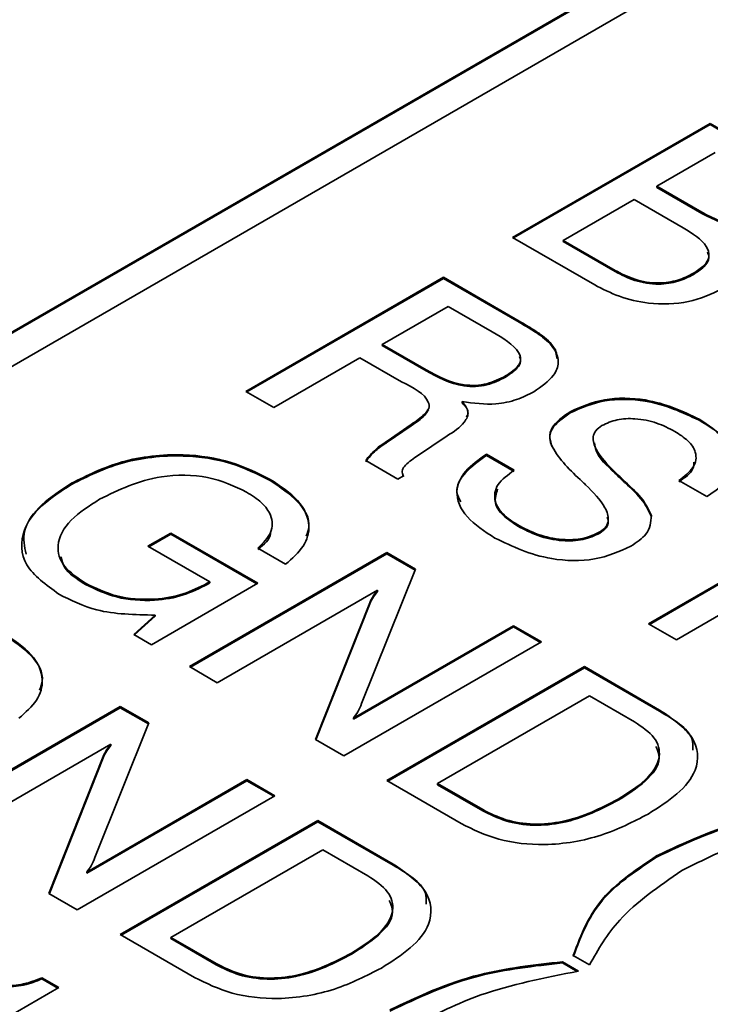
# Model space of a CAD drawing. Header units: millimetres. Extents: x 15 to 187, y 49 to 265.
# Tile 44 of 62: x 143.64 to 146.94, y 207.88 to 212.58. Entities that reach past the tile are written whole.
import ezdxf

# ---------------------------------------------------------------- set-up
doc = ezdxf.new("R2010")
doc.units = ezdxf.units.MM

msp = doc.modelspace()

# ---------------------------------------------------------------- linework, layer by layer
at = {"color": 7, "linetype": 'Continuous', "lineweight": 35}
for p, q in [((130.6702, 203.6236), (154.099, 217.1488)), ((130.6702, 203.6182), (154.099, 217.1433)), ((154.2404, 217.0671), (130.8116, 203.542)), ((145.9932, 211.5414), (146.9361, 212.0856)), ((145.998, 211.5387), (146.9361, 212.0802)), ((146.9361, 212.0856), (147.31, 211.8698)), ((146.9361, 212.0802), (146.9361, 212.0856)), ((146.9361, 212.0802), (147.31, 211.8643)), ((146.9602, 211.9461), (146.6822, 211.7856)), ((146.6822, 211.7856), (146.897, 211.6616)), ((146.6822, 211.7802), (146.6822, 211.7856)), ((146.6822, 211.7802), (146.897, 211.6562)), ((146.5734, 211.7228), (146.235, 211.5274)), ((146.8078, 211.5875), (146.5734, 211.7228)), ((146.897, 211.6562), (146.897, 211.6616)), ((146.3855, 211.3149), (145.9932, 211.5414)), ((146.235, 211.5274), (146.4834, 211.384)), ((146.235, 211.522), (146.235, 211.5274)), ((146.235, 211.522), (146.4834, 211.3786)), ((146.4834, 211.3786), (146.4834, 211.384)), ((146.8567, 211.3645), (146.8567, 211.37)), ((144.7205, 210.8066), (145.6633, 211.3509)), ((144.7252, 210.8039), (145.6633, 211.3454)), ((145.6633, 211.3509), (146.0244, 211.1424)), ((145.6633, 211.3454), (145.6633, 211.3509)), ((145.6633, 211.3454), (146.0244, 211.137)), ((145.6861, 211.2121), (145.3718, 211.0307)), ((145.8954, 211.0913), (145.6861, 211.2121)), ((146.0244, 211.137), (146.0244, 211.1424)), ((145.3718, 211.0307), (145.5811, 210.9099)), ((145.3718, 211.0252), (145.3718, 211.0307)), ((145.3718, 211.0252), (145.5811, 210.9044)), ((146.1978, 210.9989), (146.1978, 211.0044)), ((146.1978, 210.9989), (146.2062, 210.9612)), ((145.2644, 210.9671), (144.8534, 210.7299)), ((145.4627, 210.8526), (145.2644, 210.9671)), ((145.5811, 210.9044), (145.5811, 210.9099)), ((145.96, 210.8748), (145.96, 210.8802)), ((144.8534, 210.7299), (144.7205, 210.8066)), ((145.7526, 210.7522), (145.7526, 210.7577)), ((146.2678, 210.7036), (146.2678, 210.709)), ((145.3956, 210.5695), (145.5095, 210.6481)), ((145.5095, 210.6426), (145.5095, 210.6481)), ((146.8845, 210.6684), (146.8845, 210.6738)), ((145.3956, 210.564), (145.5095, 210.6426)), ((145.3917, 210.5672), (145.3956, 210.5695)), ((145.3917, 210.5617), (145.3917, 210.5672)), ((145.3917, 210.5617), (145.3956, 210.564)), ((145.3956, 210.564), (145.3956, 210.5695)), ((145.6816, 210.5939), (145.535, 210.4958)), ((145.8687, 210.5066), (146.0017, 210.4298)), ((145.8687, 210.5011), (145.8687, 210.5066)), ((145.4457, 210.3879), (145.2923, 210.4765)), ((145.8687, 210.5011), (146.0017, 210.4244)), ((146.4822, 210.4163), (146.4822, 210.4217)), ((143.8875, 210.3622), (143.8875, 210.3676)), ((144.8371, 210.3807), (144.8371, 210.3862)), ((145.4723, 210.4033), (145.4457, 210.3879)), ((145.4699, 210.408), (145.4723, 210.3979)), ((146.5203, 210.3797), (146.5203, 210.3851)), ((146.5305, 210.3701), (146.5305, 210.3755)), ((146.9203, 210.3042), (146.7868, 210.3806)), ((146.6423, 209.6971), (147.4764, 210.1786)), ((146.6567, 210.2085), (146.6567, 210.2139)), ((144.2528, 210.0676), (144.3616, 210.1304)), ((144.3616, 210.1304), (144.7773, 209.8904)), ((144.3616, 210.1249), (144.3616, 210.1304)), ((146.0183, 210.1636), (146.0183, 210.169)), ((146.4108, 210.1302), (146.4108, 210.1356)), ((146.6471, 209.6944), (147.4764, 210.1732)), ((144.2575, 210.0649), (144.3616, 210.1249)), ((144.3616, 210.1249), (144.7726, 209.8877)), ((147.6093, 210.1018), (146.7753, 209.6204)), ((144.5476, 209.8974), (144.2528, 210.0676)), ((144.4509, 209.4927), (145.3937, 210.037)), ((144.9102, 209.9811), (144.7773, 210.0579)), ((145.3937, 210.037), (145.5299, 209.9583)), ((145.3937, 210.0315), (145.3937, 210.037)), ((144.4556, 209.49), (145.3937, 210.0315)), ((145.3937, 210.0315), (145.5281, 209.9539)), ((145.5299, 209.9583), (145.273, 209.3159)), ((144.5359, 209.8906), (144.5476, 209.8974)), ((144.5476, 209.892), (144.5476, 209.8974)), ((143.9548, 209.8853), (143.9548, 209.8907)), ((144.7773, 209.8904), (144.2696, 209.5973)), ((144.5359, 209.8852), (144.5476, 209.892)), ((144.5359, 209.8852), (144.5359, 209.8906)), ((145.348, 209.8571), (144.5839, 209.4159)), ((145.348, 209.8516), (145.348, 209.8571)), ((145.0534, 209.1449), (145.3114, 209.7977)), ((145.0551, 209.1439), (145.3114, 209.7923)), ((145.3114, 209.7923), (145.3114, 209.7977)), ((144.1854, 209.646), (144.2877, 209.7387)), ((144.189, 209.6439), (144.2877, 209.7332)), ((144.2877, 209.7332), (144.2877, 209.7387)), ((145.2339, 209.2469), (145.9981, 209.6881)), ((145.2339, 209.2415), (145.9981, 209.6826)), ((145.9981, 209.6881), (146.131, 209.6113)), ((145.9981, 209.6826), (145.9981, 209.6881)), ((145.9981, 209.6826), (146.1263, 209.6086)), ((146.7753, 209.6204), (146.6423, 209.6971)), ((144.2696, 209.5973), (144.1854, 209.646)), ((146.131, 209.6113), (145.1882, 209.067)), ((144.5839, 209.4159), (144.4509, 209.4927)), ((145.3937, 208.9484), (146.3365, 209.4927)), ((145.3984, 208.9457), (146.3365, 209.4872)), ((146.3365, 209.4927), (146.6957, 209.2853)), ((146.3365, 209.4872), (146.3365, 209.4927)), ((146.3365, 209.4872), (146.6957, 209.2799)), ((146.3607, 209.3531), (145.6355, 208.9345)), ((146.5762, 209.2287), (146.3607, 209.3531)), ((143.1781, 208.7579), (144.1209, 209.3022)), ((143.1828, 208.7552), (144.1209, 209.2967)), ((144.1209, 209.3022), (144.2571, 209.2236)), ((144.1209, 209.2967), (144.1209, 209.3022)), ((144.1209, 209.2967), (144.2553, 209.2192)), ((146.6957, 209.2799), (146.6957, 209.2853)), ((145.2339, 209.2415), (145.2339, 209.2469)), ((144.2571, 209.2236), (144.0002, 208.5812)), ((145.1882, 209.067), (145.0534, 209.1449)), ((144.0752, 209.1223), (143.3111, 208.6812)), ((144.0752, 209.1168), (144.0752, 209.1223)), ((143.7806, 208.4101), (144.0386, 209.063)), ((143.7823, 208.4091), (144.0386, 209.0575)), ((144.0386, 209.0575), (144.0386, 209.063)), ((143.9611, 208.5122), (144.7253, 208.9533)), ((143.9611, 208.5067), (144.7253, 208.9479)), ((144.7253, 208.9533), (144.8583, 208.8765)), ((144.7253, 208.9479), (144.7253, 208.9533)), ((144.7253, 208.9479), (144.8535, 208.8738)), ((145.7478, 208.744), (145.3937, 208.9484)), ((145.6355, 208.9345), (145.851, 208.8101)), ((145.6355, 208.929), (145.6355, 208.9345)), ((145.6355, 208.929), (145.851, 208.8046)), ((144.8583, 208.8765), (143.9154, 208.3323)), ((146.4978, 208.8547), (146.4978, 208.8601)), ((145.851, 208.8046), (145.851, 208.8101)), ((144.1209, 208.2136), (145.0637, 208.7579)), ((144.1256, 208.2109), (145.0637, 208.7525)), ((145.0637, 208.7579), (145.423, 208.5505)), ((145.0637, 208.7525), (145.0637, 208.7579)), ((145.0637, 208.7525), (145.423, 208.5451)), ((145.0879, 208.6184), (144.3627, 208.1997)), ((145.3034, 208.494), (145.0879, 208.6184)), ((146.6806, 208.5834), (146.6806, 208.5888)), ((145.423, 208.5451), (145.423, 208.5505)), ((143.9611, 208.5067), (143.9611, 208.5122)), ((143.9154, 208.3323), (143.7806, 208.4101)), ((144.475, 208.0092), (144.1209, 208.2136)), ((144.3627, 208.1997), (144.5782, 208.0753)), ((144.3627, 208.1942), (144.3627, 208.1997)), ((144.3627, 208.1942), (144.5782, 208.0698)), ((145.225, 208.1199), (145.225, 208.1253)), ((146.3607, 208.0692), (146.2831, 208.114)), ((144.5782, 208.0698), (144.5782, 208.0753)), ((146.2311, 208.084), (146.3087, 208.0392)), ((146.2311, 208.0786), (146.2311, 208.084)), ((146.2311, 208.0786), (146.3021, 208.0376)), ((143.7458, 208.0073), (143.8272, 207.9603)), ((143.7458, 208.0019), (143.7458, 208.0073)), ((143.7458, 208.0019), (143.8225, 207.9576)), ((143.8272, 207.9603), (142.9207, 207.437))]:
    msp.add_line(p, q, dxfattribs=at)
for points, knots in [([(146.897, 211.6616), (146.9228, 211.6478), (146.9742, 211.6204), (147.0669, 211.5956), (147.1609, 211.6055), (147.2026, 211.6268), (147.2235, 211.6375)], [0, 0, 0, 0, 0.281369, 0.560559, 0.779458, 1, 1, 1, 1]), ([(146.897, 211.6562), (146.9228, 211.6424), (146.9742, 211.6149), (147.0669, 211.5901), (147.1609, 211.6001), (147.2026, 211.6214), (147.2235, 211.6321)], [0, 0, 0, 0, 0.281369, 0.560559, 0.779458, 1, 1, 1, 1]), ([(146.8567, 211.37), (146.8749, 211.3817), (146.9113, 211.4051), (146.9376, 211.4514), (146.9152, 211.5205), (146.8521, 211.5599), (146.8078, 211.5875)], [0, 0, 0, 0, 0.187325, 0.37383, 0.560332, 1, 1, 1, 1]), ([(146.8567, 211.3645), (146.8746, 211.3762), (146.9103, 211.3995), (146.9365, 211.439), (146.9272, 211.4625), (146.924, 211.4707)], [0, 0, 0, 0, 0.39581, 0.789889, 1, 1, 1, 1]), ([(146.4834, 211.384), (146.513, 211.3685), (146.572, 211.3376), (146.6832, 211.3182), (146.7859, 211.334), (146.8331, 211.358), (146.8567, 211.37)], [0, 0, 0, 0, 0.280995, 0.55981, 0.77937, 1, 1, 1, 1]), ([(146.4834, 211.3786), (146.513, 211.3631), (146.572, 211.3322), (146.6832, 211.3128), (146.7859, 211.3286), (146.8331, 211.3525), (146.8567, 211.3645)], [0, 0, 0, 0, 0.280995, 0.55981, 0.77937, 1, 1, 1, 1]), ([(146.9925, 211.2949), (146.9422, 211.2711), (146.8415, 211.2237), (146.6526, 211.2198), (146.4983, 211.2564), (146.4231, 211.2954), (146.3855, 211.3149)], [0, 0, 0, 0, 0.279618, 0.55842, 0.778915, 1, 1, 1, 1]), ([(146.0244, 211.1424), (146.0481, 211.1285), (146.0872, 211.1055), (146.1377, 211.0716), (146.1746, 211.0399), (146.19, 211.0162), (146.1978, 211.0044)], [0, 0, 0, 0, 0.340201, 0.560299, 0.780167, 1, 1, 1, 1]), ([(146.0244, 211.137), (146.0481, 211.123), (146.0872, 211.1001), (146.1377, 211.0661), (146.1746, 211.0345), (146.19, 211.0108), (146.1978, 210.9989)], [0, 0, 0, 0, 0.340201, 0.560299, 0.780167, 1, 1, 1, 1]), ([(145.96, 210.8802), (145.984, 210.896), (146.02, 210.9197), (146.0361, 210.9613), (146.0126, 211.0232), (145.9475, 211.061), (145.8954, 211.0913)], [0, 0, 0, 0, 0.249914, 0.375118, 0.500285, 1, 1, 1, 1]), ([(146.1978, 211.0044), (146.2048, 210.9842), (146.219, 210.9439), (146.1897, 210.8704), (146.1309, 210.8296), (146.095, 210.8046)], [0, 0, 0, 0, 0.280382, 0.560589, 1, 1, 1, 1]), ([(145.96, 210.8748), (145.9836, 210.8905), (146.019, 210.9142), (146.0358, 210.9515), (146.0291, 210.9673), (146.0267, 210.9731)], [0, 0, 0, 0, 0.560423, 0.841189, 1, 1, 1, 1]), ([(145.5811, 210.9099), (145.6363, 210.8792), (145.7054, 210.8408), (145.8173, 210.8332), (145.89, 210.8445), (145.932, 210.8659), (145.96, 210.8802)], [0, 0, 0, 0, 0.4986779, 0.6240625, 0.7495587, 1, 1, 1, 1]), ([(145.5811, 210.9044), (145.6363, 210.8737), (145.7054, 210.8353), (145.8173, 210.8277), (145.89, 210.839), (145.932, 210.8605), (145.96, 210.8748)], [0, 0, 0, 0, 0.4986779, 0.6240625, 0.7495587, 1, 1, 1, 1]), ([(145.5095, 210.6481), (145.5319, 210.6638), (145.5655, 210.6875), (145.5977, 210.7248), (145.5894, 210.7883), (145.5191, 210.824), (145.4627, 210.8526)], [0, 0, 0, 0, 0.251037, 0.37643, 0.500333, 1, 1, 1, 1]), ([(146.095, 210.8046), (146.0688, 210.7913), (146.0165, 210.7646), (145.8957, 210.7385), (145.8068, 210.7504), (145.7526, 210.7577)], [0, 0, 0, 0, 0.281142, 0.561765, 1, 1, 1, 1]), ([(145.7526, 210.7577), (145.7655, 210.7418), (145.7911, 210.7101), (145.7625, 210.6475), (145.7123, 210.6143), (145.6816, 210.5939)], [0, 0, 0, 0, 0.280007, 0.558276, 1, 1, 1, 1]), ([(145.7526, 210.7522), (145.7675, 210.7362), (145.7883, 210.7138), (145.7767, 210.6903), (145.7734, 210.6835)], [0, 0, 0, 0, 0.711834, 1, 1, 1, 1]), ([(146.2678, 210.709), (146.3201, 210.7323), (146.4246, 210.7788), (146.6732, 210.7733), (146.8044, 210.7115), (146.8845, 210.6738)], [0, 0, 0, 0, 0.280081, 0.560249, 1, 1, 1, 1]), ([(146.2678, 210.7036), (146.3201, 210.7268), (146.4246, 210.7733), (146.6732, 210.7678), (146.8044, 210.7061), (146.8845, 210.6684)], [0, 0, 0, 0, 0.280081, 0.560249, 1, 1, 1, 1]), ([(145.5095, 210.6426), (145.5331, 210.6582), (145.5675, 210.6811), (145.5857, 210.7092), (145.5915, 210.718)], [0, 0, 0, 0, 0.68392, 1, 1, 1, 1]), ([(146.1817, 210.5457), (146.1771, 210.5573), (146.1664, 210.584), (146.1821, 210.6433), (146.2336, 210.6795), (146.2678, 210.7036)], [0, 0, 0, 0, 0.206482, 0.471999, 1, 1, 1, 1]), ([(146.3262, 210.3757), (146.2699, 210.4288), (146.1995, 210.495), (146.1666, 210.5861), (146.1815, 210.6486), (146.2333, 210.6849), (146.2678, 210.709)], [0, 0, 0, 0, 0.500943, 0.626188, 0.751268, 1, 1, 1, 1]), ([(146.7676, 210.6157), (146.7401, 210.6299), (146.6853, 210.6583), (146.5871, 210.6789), (146.4888, 210.6753), (146.4432, 210.6542), (146.4204, 210.6436)], [0, 0, 0, 0, 0.281007, 0.560859, 0.780365, 1, 1, 1, 1]), ([(146.8845, 210.6738), (146.9294, 210.6443), (147.0192, 210.5855), (147.0657, 210.4755), (147.0244, 210.3747), (146.9551, 210.3277), (146.9203, 210.3042)], [0, 0, 0, 0, 0.28065, 0.559701, 0.779492, 1, 1, 1, 1]), ([(146.8845, 210.6684), (146.9324, 210.6392), (147.0101, 210.5921), (147.0272, 210.5286), (147.0337, 210.5044)], [0, 0, 0, 0, 0.617286, 1, 1, 1, 1]), ([(146.4204, 210.6436), (146.4094, 210.6357), (146.3875, 210.6199), (146.3729, 210.5796), (146.3953, 210.5092), (146.4474, 210.4567), (146.4822, 210.4217)], [0, 0, 0, 0, 0.12479, 0.249814, 0.499493, 1, 1, 1, 1]), ([(146.7868, 210.3806), (146.813, 210.4005), (146.8652, 210.44), (146.876, 210.5121), (146.8352, 210.5723), (146.7901, 210.6012), (146.7676, 210.6157)], [0, 0, 0, 0, 0.280266, 0.558887, 0.779096, 1, 1, 1, 1]), ([(145.2923, 210.4765), (145.307, 210.4948), (145.3331, 210.5276), (145.3737, 210.5551), (145.3917, 210.5672)], [0, 0, 0, 0, 0.558411, 1, 1, 1, 1]), ([(145.2923, 210.471), (145.307, 210.4894), (145.3331, 210.5222), (145.3737, 210.5496), (145.3917, 210.5617)], [0, 0, 0, 0, 0.558411, 1, 1, 1, 1]), ([(146.3842, 210.5607), (146.3863, 210.5486), (146.395, 210.4964), (146.4443, 210.4511), (146.4822, 210.4163)], [0, 0, 0, 0, 0.2314615, 1, 1, 1, 1]), ([(143.8875, 210.3676), (143.9638, 210.4059), (144.1159, 210.4823), (144.4018, 210.5163), (144.6577, 210.4763), (144.7773, 210.4162), (144.8371, 210.3862)], [0, 0, 0, 0, 0.28051, 0.559455, 0.779383, 1, 1, 1, 1]), ([(145.9092, 210.1064), (145.8604, 210.1382), (145.763, 210.2015), (145.7113, 210.3208), (145.7599, 210.4289), (145.8324, 210.4806), (145.8687, 210.5066)], [0, 0, 0, 0, 0.280657, 0.559429, 0.779298, 1, 1, 1, 1]), ([(143.8875, 210.3622), (143.9638, 210.4005), (144.1159, 210.4769), (144.4018, 210.5109), (144.6577, 210.4709), (144.7773, 210.4108), (144.8371, 210.3807)], [0, 0, 0, 0, 0.28051, 0.559455, 0.779383, 1, 1, 1, 1]), ([(145.535, 210.4958), (145.5132, 210.4808), (145.4829, 210.46), (145.4633, 210.426), (145.4693, 210.4109), (145.4723, 210.4033)], [0, 0, 0, 0, 0.560677, 0.780654, 1, 1, 1, 1]), ([(145.7467, 210.2786), (145.7387, 210.2936), (145.7137, 210.3405), (145.7629, 210.4238), (145.8334, 210.4753), (145.8687, 210.5011)], [0, 0, 0, 0, 0.190315, 0.594391, 1, 1, 1, 1]), ([(146.7868, 210.3752), (146.8158, 210.3948), (146.8571, 210.4227), (146.8587, 210.4583), (146.8592, 210.4689)], [0, 0, 0, 0, 0.701917, 1, 1, 1, 1]), ([(146.0017, 210.4298), (145.9716, 210.4082), (145.9116, 210.3649), (145.9014, 210.2848), (145.9436, 210.2175), (145.9934, 210.1852), (146.0183, 210.169)], [0, 0, 0, 0, 0.2799175, 0.5588303, 0.7791028, 1, 1, 1, 1]), ([(146.4822, 210.4217), (146.4893, 210.4149), (146.5019, 210.4026), (146.5147, 210.3905), (146.5203, 210.3851)], [0, 0, 0, 0, 0.559999, 1, 1, 1, 1]), ([(146.4822, 210.4163), (146.4893, 210.4094), (146.5019, 210.3972), (146.5147, 210.385), (146.5203, 210.3797)], [0, 0, 0, 0, 0.559999, 1, 1, 1, 1]), ([(143.8273, 209.8387), (143.7667, 209.883), (143.6456, 209.9716), (143.6434, 210.1352), (143.7355, 210.2695), (143.8368, 210.3349), (143.8875, 210.3676)], [0, 0, 0, 0, 0.27927, 0.558399, 0.778964, 1, 1, 1, 1]), ([(144.7242, 210.3258), (144.6658, 210.3536), (144.5492, 210.4091), (144.2624, 210.4097), (144.1135, 210.3367), (144.0224, 210.292)], [0, 0, 0, 0, 0.280722, 0.560128, 1, 1, 1, 1]), ([(144.8371, 210.3862), (144.8853, 210.3543), (144.9813, 210.2908), (145.0342, 210.1736), (145.0043, 210.0645), (144.9416, 210.0089), (144.9102, 209.9811)], [0, 0, 0, 0, 0.280365, 0.559624, 0.779576, 1, 1, 1, 1]), ([(144.8371, 210.3807), (144.8843, 210.349), (144.9784, 210.2857), (145.0346, 210.1852), (145.0139, 210.1296), (145.0085, 210.115)], [0, 0, 0, 0, 0.425205, 0.848732, 1, 1, 1, 1]), ([(146.3424, 210.3607), (146.3393, 210.3635), (146.3337, 210.3684), (146.3285, 210.3735), (146.3262, 210.3757)], [0, 0, 0, 0, 0.560002, 1, 1, 1, 1]), ([(146.5203, 210.3851), (146.5223, 210.3833), (146.5259, 210.3802), (146.5291, 210.3769), (146.5305, 210.3755)], [0, 0, 0, 0, 0.55994, 1, 1, 1, 1]), ([(146.5203, 210.3797), (146.5223, 210.3779), (146.5259, 210.3748), (146.5291, 210.3715), (146.5305, 210.3701)], [0, 0, 0, 0, 0.55994, 1, 1, 1, 1]), ([(146.5305, 210.3755), (146.5615, 210.3472), (146.6166, 210.2966), (146.6445, 210.2392), (146.6567, 210.2139)], [0, 0, 0, 0, 0.560907, 1, 1, 1, 1]), ([(146.5305, 210.3701), (146.5615, 210.3417), (146.6166, 210.2912), (146.6445, 210.2337), (146.6567, 210.2085)], [0, 0, 0, 0, 0.560907, 1, 1, 1, 1]), ([(143.6714, 210.0295), (143.6635, 210.0661), (143.6461, 210.1465), (143.7381, 210.2643), (143.8377, 210.3296), (143.8875, 210.3622)], [0, 0, 0, 0, 0.294374, 0.646811, 1, 1, 1, 1]), ([(144.7773, 210.0579), (144.8017, 210.082), (144.8506, 210.1302), (144.8483, 210.2106), (144.7999, 210.277), (144.7494, 210.3095), (144.7242, 210.3258)], [0, 0, 0, 0, 0.279948, 0.559003, 0.779281, 1, 1, 1, 1]), ([(145.9222, 210.34), (145.9151, 210.3182), (145.9009, 210.2749), (145.9446, 210.2119), (145.9937, 210.1797), (146.0183, 210.1636)], [0, 0, 0, 0, 0.337235, 0.668148, 1, 1, 1, 1]), ([(146.4108, 210.1356), (146.4217, 210.1437), (146.4437, 210.1599), (146.4556, 210.2012), (146.4303, 210.272), (146.3776, 210.3252), (146.3424, 210.3607)], [0, 0, 0, 0, 0.124674, 0.249605, 0.499326, 1, 1, 1, 1]), ([(144.0224, 210.292), (143.973, 210.2602), (143.8745, 210.1967), (143.8091, 210.0801), (143.8414, 209.968), (143.917, 209.9165), (143.9548, 209.8907)], [0, 0, 0, 0, 0.280945, 0.560274, 0.779826, 1, 1, 1, 1]), ([(146.4108, 210.1302), (146.4216, 210.1383), (146.4431, 210.1544), (146.4538, 210.1825), (146.4474, 210.1995), (146.4447, 210.2065)], [0, 0, 0, 0, 0.3691859, 0.739131, 1, 1, 1, 1]), ([(146.6567, 210.2139), (146.6537, 210.183), (146.6484, 210.1276), (146.5862, 210.0859), (146.5587, 210.0675)], [0, 0, 0, 0, 0.558284, 1, 1, 1, 1]), ([(144.7773, 210.0524), (144.8072, 210.0761), (144.8384, 210.1007), (144.838, 210.1294), (144.838, 210.1304)], [0, 0, 0, 0, 0.962703, 1, 1, 1, 1]), ([(146.0183, 210.169), (146.0493, 210.1528), (146.111, 210.1204), (146.2215, 210.0955), (146.3334, 210.0995), (146.385, 210.1236), (146.4108, 210.1356)], [0, 0, 0, 0, 0.281124, 0.560949, 0.780338, 1, 1, 1, 1]), ([(146.0183, 210.1636), (146.0493, 210.1473), (146.111, 210.1149), (146.2215, 210.0901), (146.3334, 210.0941), (146.385, 210.1182), (146.4108, 210.1302)], [0, 0, 0, 0, 0.281124, 0.560949, 0.780338, 1, 1, 1, 1]), ([(146.5587, 210.0675), (146.5036, 210.0428), (146.3936, 209.9933), (146.1307, 210.0003), (145.9932, 210.0662), (145.9092, 210.1064)], [0, 0, 0, 0, 0.28001, 0.560069, 1, 1, 1, 1]), ([(143.8394, 210.0169), (143.8428, 209.9997), (143.8526, 209.949), (143.9141, 209.9107), (143.9548, 209.8853)], [0, 0, 0, 0, 0.3374345, 1, 1, 1, 1]), ([(143.9548, 209.8907), (144.002, 209.8676), (144.0962, 209.8215), (144.2735, 209.8076), (144.4269, 209.8353), (144.4995, 209.8722), (144.5359, 209.8906)], [0, 0, 0, 0, 0.280188, 0.559158, 0.779256, 1, 1, 1, 1]), ([(143.9548, 209.8853), (144.002, 209.8622), (144.0962, 209.8161), (144.2735, 209.8021), (144.4269, 209.8299), (144.4995, 209.8667), (144.5359, 209.8852)], [0, 0, 0, 0, 0.280188, 0.559158, 0.779256, 1, 1, 1, 1]), ([(145.3114, 209.7977), (145.3169, 209.8091), (145.3269, 209.8293), (145.3416, 209.8486), (145.348, 209.8571)], [0, 0, 0, 0, 0.559938, 1, 1, 1, 1]), ([(145.3114, 209.7923), (145.3169, 209.8036), (145.3269, 209.8239), (145.3416, 209.8431), (145.348, 209.8516)], [0, 0, 0, 0, 0.559938, 1, 1, 1, 1]), ([(144.2877, 209.7387), (144.1902, 209.7405), (144.0155, 209.7439), (143.885, 209.8097), (143.8273, 209.8387)], [0, 0, 0, 0, 0.558199, 1, 1, 1, 1]), ([(143.5643, 209.6514), (143.6125, 209.6196), (143.7086, 209.556), (143.7614, 209.4388), (143.7315, 209.3297), (143.6688, 209.2742), (143.6374, 209.2464)], [0, 0, 0, 0, 0.280365, 0.559624, 0.779576, 1, 1, 1, 1]), ([(143.5643, 209.646), (143.6115, 209.6142), (143.7056, 209.5509), (143.7618, 209.4505), (143.7411, 209.3949), (143.7357, 209.3802)], [0, 0, 0, 0, 0.425205, 0.848732, 1, 1, 1, 1]), ([(145.273, 209.3159), (145.2674, 209.3027), (145.2573, 209.2792), (145.2411, 209.2568), (145.2339, 209.2469)], [0, 0, 0, 0, 0.560126, 1, 1, 1, 1]), ([(146.6957, 209.2853), (146.756, 209.2444), (146.8762, 209.1628), (146.888, 209.0056), (146.7863, 208.8811), (146.6891, 208.8197), (146.6404, 208.7889)], [0, 0, 0, 0, 0.280047, 0.558115, 0.77872, 1, 1, 1, 1]), ([(146.6957, 209.2799), (146.7635, 209.2396), (146.8551, 209.1852), (146.8544, 209.1128), (146.8542, 209.0939)], [0, 0, 0, 0, 0.739786, 1, 1, 1, 1]), ([(146.4978, 208.8601), (146.5439, 208.8892), (146.6357, 208.9473), (146.7076, 209.0526), (146.6816, 209.1575), (146.6114, 209.2049), (146.5762, 209.2287)], [0, 0, 0, 0, 0.281177, 0.56059, 0.779794, 1, 1, 1, 1]), ([(144.0386, 209.063), (144.0441, 209.0743), (144.0541, 209.0946), (144.0688, 209.1138), (144.0752, 209.1223)], [0, 0, 0, 0, 0.559938, 1, 1, 1, 1]), ([(144.0386, 209.0575), (144.0441, 209.0689), (144.0541, 209.0891), (144.0688, 209.1084), (144.0752, 209.1168)], [0, 0, 0, 0, 0.559938, 1, 1, 1, 1]), ([(146.4978, 208.8547), (146.543, 208.8836), (146.633, 208.9414), (146.7082, 209.0366), (146.6854, 209.0934), (146.678, 209.1116)], [0, 0, 0, 0, 0.405963, 0.80938, 1, 1, 1, 1]), ([(145.851, 208.8101), (145.8859, 208.7924), (145.9558, 208.757), (146.0943, 208.7351), (146.2972, 208.7564), (146.4151, 208.8173), (146.4978, 208.8601)], [0, 0, 0, 0, 0.187232, 0.373773, 0.560603, 1, 1, 1, 1]), ([(145.851, 208.8046), (145.8859, 208.7869), (145.9558, 208.7516), (146.0943, 208.7297), (146.2972, 208.751), (146.4151, 208.8119), (146.4978, 208.8547)], [0, 0, 0, 0, 0.187232, 0.373773, 0.560603, 1, 1, 1, 1]), ([(146.6806, 208.5888), (146.8169, 208.6533), (147.0605, 208.7686), (147.3682, 208.8034), (147.5039, 208.8188)], [0, 0, 0, 0, 0.55912, 1, 1, 1, 1]), ([(146.6806, 208.5834), (146.8169, 208.6478), (147.0605, 208.7631), (147.3682, 208.798), (147.5039, 208.8133)], [0, 0, 0, 0, 0.55912, 1, 1, 1, 1]), ([(146.6404, 208.7889), (146.5696, 208.7522), (146.4285, 208.679), (146.1672, 208.6317), (145.9187, 208.6593), (145.8049, 208.7157), (145.7478, 208.744)], [0, 0, 0, 0, 0.280936, 0.560148, 0.779663, 1, 1, 1, 1]), ([(147.5815, 208.774), (147.4199, 208.7421), (147.1314, 208.6852), (146.9023, 208.5698), (146.8015, 208.5191)], [0, 0, 0, 0, 0.55994, 1, 1, 1, 1]), ([(144.0002, 208.5812), (143.9946, 208.568), (143.9845, 208.5444), (143.9683, 208.522), (143.9611, 208.5122)], [0, 0, 0, 0, 0.560126, 1, 1, 1, 1]), ([(146.2831, 208.114), (146.3203, 208.2135), (146.3867, 208.3911), (146.5908, 208.5284), (146.6806, 208.5888)], [0, 0, 0, 0, 0.559746, 1, 1, 1, 1]), ([(146.2831, 208.1086), (146.3203, 208.208), (146.3867, 208.3857), (146.5908, 208.523), (146.6806, 208.5834)], [0, 0, 0, 0, 0.559746, 1, 1, 1, 1]), ([(145.423, 208.5505), (145.4832, 208.5096), (145.6034, 208.4281), (145.6152, 208.2708), (145.5135, 208.1463), (145.4163, 208.0849), (145.3676, 208.0541)], [0, 0, 0, 0, 0.280047, 0.558115, 0.77872, 1, 1, 1, 1]), ([(145.423, 208.5451), (145.4907, 208.5049), (145.5823, 208.4505), (145.5816, 208.378), (145.5814, 208.3592)], [0, 0, 0, 0, 0.739786, 1, 1, 1, 1]), ([(145.225, 208.1253), (145.2711, 208.1544), (145.3629, 208.2125), (145.4348, 208.3178), (145.4088, 208.4227), (145.3386, 208.4702), (145.3034, 208.494)], [0, 0, 0, 0, 0.281177, 0.56059, 0.779794, 1, 1, 1, 1]), ([(146.8015, 208.5191), (146.6922, 208.4437), (146.4967, 208.3091), (146.4023, 208.1426), (146.3607, 208.0692)], [0, 0, 0, 0, 0.55939, 1, 1, 1, 1]), ([(145.225, 208.1199), (145.2702, 208.1489), (145.3602, 208.2066), (145.4354, 208.3018), (145.4126, 208.3586), (145.4052, 208.3769)], [0, 0, 0, 0, 0.405963, 0.80938, 1, 1, 1, 1]), ([(144.5782, 208.0753), (144.6132, 208.0576), (144.683, 208.0223), (144.8215, 208.0003), (145.0244, 208.0216), (145.1423, 208.0826), (145.225, 208.1253)], [0, 0, 0, 0, 0.187232, 0.373773, 0.560603, 1, 1, 1, 1]), ([(144.5782, 208.0698), (144.6132, 208.0521), (144.683, 208.0168), (144.8215, 207.9949), (145.0244, 208.0162), (145.1423, 208.0771), (145.225, 208.1199)], [0, 0, 0, 0, 0.187232, 0.373773, 0.560603, 1, 1, 1, 1]), ([(145.4078, 207.8541), (145.5441, 207.9185), (145.7878, 208.0338), (146.0954, 208.0686), (146.2311, 208.084)], [0, 0, 0, 0, 0.55912, 1, 1, 1, 1]), ([(145.4078, 207.8486), (145.5441, 207.9131), (145.7878, 208.0284), (146.0954, 208.0632), (146.2311, 208.0786)], [0, 0, 0, 0, 0.55912, 1, 1, 1, 1]), ([(143.3437, 208.0441), (143.3752, 208.0276), (143.438, 207.9947), (143.55, 207.966), (143.6632, 207.9739), (143.7182, 207.9962), (143.7458, 208.0073)], [0, 0, 0, 0, 0.281056, 0.560319, 0.779649, 1, 1, 1, 1]), ([(143.3437, 208.0386), (143.3752, 208.0222), (143.438, 207.9893), (143.55, 207.9606), (143.6632, 207.9685), (143.7182, 207.9907), (143.7458, 208.0019)], [0, 0, 0, 0, 0.281056, 0.560319, 0.779649, 1, 1, 1, 1]), ([(145.3676, 208.0541), (145.2968, 208.0174), (145.1557, 207.9442), (144.8944, 207.897), (144.6459, 207.9246), (144.5321, 207.981), (144.475, 208.0092)], [0, 0, 0, 0, 0.2809357, 0.5601478, 0.7796631, 1, 1, 1, 1]), ([(146.3087, 208.0392), (146.1471, 208.0073), (145.8586, 207.9505), (145.6295, 207.8351), (145.5287, 207.7843)], [0, 0, 0, 0, 0.55994, 1, 1, 1, 1])]:
    msp.add_open_spline(points, degree=3, knots=knots, dxfattribs=at)

doc.saveas('drawing.dxf')
